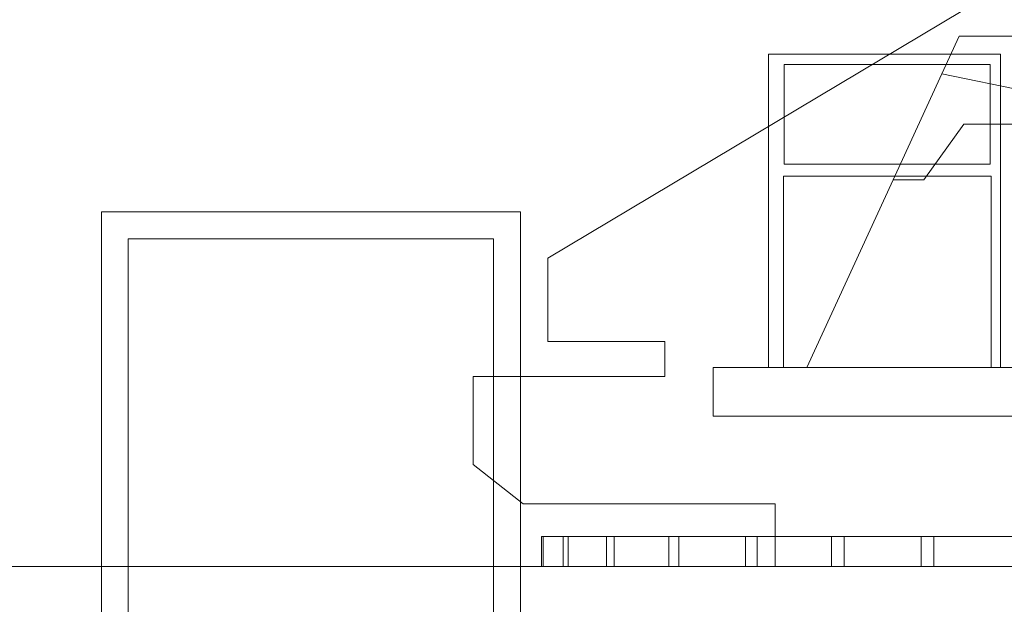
# Model space of a CAD drawing. Header units: metres. Extents: x 1314 to 1415, y -87 to -52.
# Tile 35 of 256: x 1325.71 to 1328.08, y -79.95 to -78.54. Entities that reach past the tile are written whole.
import ezdxf

# ---------------------------------------------------------------- set-up
doc = ezdxf.new("R2010")
doc.units = ezdxf.units.M
doc.header["$PDMODE"] = 65
doc.linetypes.add('AUSGEZOGEN', pattern=[0])
for name, color, linetype, lineweight in [('XR$2$Ansicht', 1, 'AUSGEZOGEN', 50), ('XR$2$Möblierung', 4, 'AUSGEZOGEN', 13), ('XR$2$Wand', 1, 'AUSGEZOGEN', 50), ('XR$3$Maßlinie 1_50', 7, 'AUSGEZOGEN', 25)]:
    doc.layers.add(name, color=color, linetype=linetype, lineweight=lineweight)
doc.styles.add('ARIAL', font='arial.ttf')
doc.dimstyles.new('DIMSTYLE_12', dxfattribs={"dimtxt": 0.175, "dimasz": 0.15, "dimexe": 0, "dimexo": 0, "dimgap": 0.0875, "dimtad": 2, "dimrnd": 0.005, "dimzin": 4, "dimdsep": 46, "dimtxsty": 'ARIAL', "dimblk1": 'ALL_ML_KREIS', "dimblk2": 'ALL_ML_KREIS', "dimsah": 1, "dimcen": 0, "dimclrd": 3, "dimclre": 3, "dimclrt": 3, "dimadec": 0, "dimazin": 0, "dimtfac": 1, "dimtdec": 0, "dimtix": 1, "dimtmove": 2, "dimatfit": 3, "dimfxl": 0, "dimtzin": 0, "dimlwd": 0, "dimlwe": 25, "dimarcsym": 0})
doc.dimstyles.new('DIMSTYLE_9', dxfattribs={"dimtxt": 0.125, "dimasz": 0.15, "dimexe": 0, "dimexo": 0, "dimgap": 0.0625, "dimtad": 2, "dimrnd": 0.005, "dimzin": 4, "dimdsep": 46, "dimtxsty": 'ARIAL', "dimblk1": 'ALL_ML_KREIS', "dimblk2": 'ALL_ML_KREIS', "dimsah": 1, "dimcen": 0, "dimclrd": 3, "dimclre": 3, "dimclrt": 3, "dimadec": 0, "dimazin": 0, "dimtfac": 1, "dimtdec": 0, "dimtix": 1, "dimtmove": 2, "dimatfit": 3, "dimfxl": 0, "dimtzin": 0, "dimlwd": 0, "dimlwe": 25, "dimarcsym": 0})

# ---------------------------------------------------------------- blocks, each defined once
blk = doc.blocks.new('COMPLEXOBJECT_2')
at = {"layer": 'XR$2$Möblierung', "color": 52, "linetype": 'AUSGEZOGEN', "lineweight": 13, "transparency": 33554687}
for p, q in [((1326.9825, -79.112), (1328.0613, -78.4686)), ((1327.932, -78.6683), (1327.9736, -78.5781)), ((1327.9736, -78.5781), (1328.3236, -78.5781)), ((1328.0732, -78.6211), (1327.5142, -78.6211)), ((1327.5142, -78.6211), (1327.5142, -79.3755)), ((1328.0732, -79.3755), (1328.0732, -78.6211)), ((1327.5521, -78.646), (1328.048, -78.646)), ((1327.5521, -78.8863), (1327.5521, -78.646)), ((1328.048, -78.646), (1328.048, -78.8863)), ((1327.8147, -78.9234), (1327.932, -78.6683)), ((1327.932, -78.6683), (1328.2765, -78.7396)), ((1327.9848, -78.7899), (1327.8888, -78.9234)), ((1328.2765, -78.7899), (1327.9848, -78.7899)), ((1328.048, -78.8863), (1327.5521, -78.8863)), ((1327.5505, -78.9146), (1328.0504, -78.9146)), ((1327.5505, -79.3755), (1327.5505, -78.9146)), ((1327.6066, -79.3755), (1327.8147, -78.9234)), ((1327.8888, -78.9234), (1327.8147, -78.9234)), ((1328.0504, -78.9146), (1328.0504, -79.3755)), ((1326.9825, -79.3132), (1326.9825, -79.112)), ((1327.2645, -79.3132), (1326.9825, -79.3132)), ((1327.2645, -79.397), (1327.2645, -79.3132)), ((1327.3807, -79.4929), (1327.3807, -79.3755)), ((1327.3807, -79.3755), (1327.6066, -79.3755)), ((1327.3807, -79.3755), (1327.5142, -79.3755)), ((1327.5142, -79.3755), (1327.5505, -79.3755)), ((1327.5505, -79.3755), (1328.0504, -79.3755)), ((1328.2872, -79.3755), (1327.6066, -79.3755)), ((1328.0504, -79.3755), (1328.0732, -79.3755)), ((1328.0732, -79.3755), (1328.7711, -79.3755)), ((1326.8026, -79.6094), (1326.8026, -79.397)), ((1326.8026, -79.397), (1327.2645, -79.397)), ((1328.7711, -79.4929), (1327.3807, -79.4929)), ((1326.9229, -79.7042), (1326.8026, -79.6094)), ((1327.5306, -79.7042), (1326.9229, -79.7042)), ((1327.5306, -79.7042), (1327.5306, -79.855)), ((1326.9673, -79.855), (1326.9673, -79.7824)), ((1326.9673, -79.7824), (1327.0193, -79.7824)), ((1326.9714, -79.7824), (1326.9673, -79.7824)), ((1326.9714, -79.855), (1326.9714, -79.7824)), ((1327.0311, -79.7824), (1326.9714, -79.7824)), ((1327.0193, -79.855), (1327.0193, -79.7824)), ((1327.0193, -79.7824), (1327.1238, -79.7824)), ((1327.0311, -79.855), (1327.0311, -79.7824)), ((1327.1425, -79.7824), (1327.0311, -79.7824)), ((1327.1238, -79.855), (1327.1238, -79.7824)), ((1327.1238, -79.7824), (1327.2736, -79.7824)), ((1327.1425, -79.855), (1327.1425, -79.7824)), ((1327.298, -79.7824), (1327.1425, -79.7824)), ((1327.2736, -79.855), (1327.2736, -79.7824)), ((1327.2736, -79.7824), (1327.4585, -79.7824)), ((1327.298, -79.855), (1327.298, -79.7824)), ((1327.487, -79.7824), (1327.298, -79.7824)), ((1327.4585, -79.855), (1327.4585, -79.7824)), ((1327.4585, -79.7824), (1327.666, -79.7824)), ((1327.487, -79.855), (1327.487, -79.7824)), ((1327.6965, -79.7824), (1327.487, -79.7824)), ((1327.666, -79.855), (1327.666, -79.7824)), ((1327.666, -79.7824), (1327.8818, -79.7824)), ((1327.6965, -79.855), (1327.6965, -79.7824)), ((1327.9124, -79.7824), (1327.6965, -79.7824)), ((1327.8818, -79.855), (1327.8818, -79.7824)), ((1327.8818, -79.7824), (1328.0914, -79.7824)), ((1327.9124, -79.855), (1327.9124, -79.7824)), ((1328.1198, -79.7824), (1327.9124, -79.7824)), ((1324.4309, -79.855), (1328.5905, -79.855)), ((1326.9714, -79.855), (1326.9673, -79.855)), ((1326.9673, -79.855), (1327.0193, -79.855)), ((1327.0311, -79.855), (1326.9714, -79.855)), ((1327.0193, -79.855), (1327.1238, -79.855)), ((1327.1425, -79.855), (1327.0311, -79.855)), ((1327.1238, -79.855), (1327.2736, -79.855)), ((1327.298, -79.855), (1327.1425, -79.855)), ((1327.2736, -79.855), (1327.4585, -79.855)), ((1327.487, -79.855), (1327.298, -79.855)), ((1327.4585, -79.855), (1327.5306, -79.855)), ((1327.666, -79.855), (1327.4585, -79.855)), ((1327.6965, -79.855), (1327.487, -79.855)), ((1327.5306, -79.855), (1328.323, -79.855)), ((1328.952, -79.855), (1327.5306, -79.855)), ((1327.8818, -79.855), (1327.666, -79.855)), ((1327.9124, -79.855), (1327.6965, -79.855)), ((1328.0914, -79.855), (1327.8818, -79.855)), ((1328.1198, -79.855), (1327.9124, -79.855))]:
    blk.add_line(p, q, dxfattribs=at)
blk = doc.blocks.new('ALL_ML_KREIS')
at = {"color": 0, "linetype": 'ByBlock', "lineweight": -2}
for p, q in [((0, -0.5), (0, 0.5)), ((-1, 0), (0.5, 0))]:
    blk.add_line(p, q, dxfattribs=at)
blk.add_circle((0, 0), 0.15, dxfattribs=at)
blk = doc.blocks.new('*D91')
at = {"layer": 'DEFPOINTS', "color": 3, "linetype": 'AUSGEZOGEN', "lineweight": 25, "transparency": 33554687}
for p in [(1326.0412, -75.7811), (1324.6949, -81.2911), (1326.2292, -81.2911)]:
    blk.add_point(p, dxfattribs=at)
at = {"layer": 'XR$3$Maßlinie 1_50', "color": 3, "linetype": 'AUSGEZOGEN', "lineweight": -2, "transparency": 33554687}
for p, q in [((1324.9949, -75.7811), (1324.6949, -75.7811)), ((1324.6949, -81.2911), (1324.6949, -75.7811)), ((1324.9949, -81.2911), (1324.6949, -81.2911))]:
    blk.add_line(p, q, dxfattribs=at)
at = {"layer": 'XR$3$Maßlinie 1_50', "color": 3, "linetype": 'AUSGEZOGEN', "lineweight": 25, "transparency": 33554687, "xscale": 0.15, "yscale": 0.15, "zscale": 0.15}
for p, rotation in [((1324.6949, -75.7811), 90), ((1324.6949, -81.2911), 270)]:
    blk.add_blockref('ALL_ML_KREIS', p, dxfattribs=dict(at, rotation=rotation))
at = {"layer": 'XR$3$Maßlinie 1_50', "color": 3, "linetype": 'AUSGEZOGEN', "lineweight": 25, "transparency": 33554687, "insert": (1324.5803, -78.5151), "char_height": 0.125, "width": 0.5, "attachment_point": 5, "rotation": 90, "style": 'ARIAL'}
blk.add_mtext('\\A1;{\\A1;{5.51\\H0.082500;\\S^ ;}}', dxfattribs=at)
blk = doc.blocks.new('*D100')
at = {"layer": 'DEFPOINTS', "color": 3, "linetype": 'AUSGEZOGEN', "lineweight": 25, "transparency": 33554687}
for p in [(1318.1917, -74.2409), (1332.4917, -75.3797), (1318.1917, -83.7271)]:
    blk.add_point(p, dxfattribs=at)
at = {"layer": 'XR$3$Maßlinie 1_50', "color": 3, "linetype": 'AUSGEZOGEN', "lineweight": -2, "transparency": 33554687}
for p, q in [((1318.1917, -83.4271), (1318.1917, -83.7271)), ((1332.4917, -83.4271), (1332.4917, -83.7271)), ((1318.1917, -83.7271), (1332.4917, -83.7271))]:
    blk.add_line(p, q, dxfattribs=at)
at = {"layer": 'XR$3$Maßlinie 1_50', "color": 3, "linetype": 'AUSGEZOGEN', "lineweight": 25, "transparency": 33554687, "xscale": 0.15, "yscale": 0.15, "zscale": 0.15, "rotation": 180}
blk.add_blockref('ALL_ML_KREIS', (1318.1917, -83.7271), dxfattribs=at)
at = {"layer": 'XR$3$Maßlinie 1_50', "color": 3, "linetype": 'AUSGEZOGEN', "lineweight": 25, "transparency": 33554687, "xscale": 0.15, "yscale": 0.15, "zscale": 0.15}
blk.add_blockref('ALL_ML_KREIS', (1332.4917, -83.7271), dxfattribs=at)
at = {"layer": 'XR$3$Maßlinie 1_50', "color": 3, "linetype": 'AUSGEZOGEN', "lineweight": 25, "transparency": 33554687, "insert": (1325.3461, -83.6124), "char_height": 0.125, "width": 0.625, "attachment_point": 5, "style": 'ARIAL'}
blk.add_mtext('\\A1;{\\A1;{14.30\\H0.082500;\\S^ ;}}', dxfattribs=at)
blk = doc.blocks.new('*D103')
at = {"layer": 'DEFPOINTS', "color": 3, "linetype": 'AUSGEZOGEN', "lineweight": 25, "transparency": 33554687}
for p in [(1332.4917, -77.3423), (1318.1917, -77.5418), (1318.1917, -84.3412)]:
    blk.add_point(p, dxfattribs=at)
at = {"layer": 'XR$3$Maßlinie 1_50', "color": 3, "linetype": 'AUSGEZOGEN', "lineweight": -2, "transparency": 33554687}
for p, q in [((1318.1917, -84.0412), (1318.1917, -84.3412)), ((1332.4917, -84.0412), (1332.4917, -84.3412)), ((1318.1917, -84.3412), (1332.4917, -84.3412))]:
    blk.add_line(p, q, dxfattribs=at)
at = {"layer": 'XR$3$Maßlinie 1_50', "color": 3, "linetype": 'AUSGEZOGEN', "lineweight": 25, "transparency": 33554687, "xscale": 0.15, "yscale": 0.15, "zscale": 0.15, "rotation": 180}
blk.add_blockref('ALL_ML_KREIS', (1318.1917, -84.3412), dxfattribs=at)
at = {"layer": 'XR$3$Maßlinie 1_50', "color": 3, "linetype": 'AUSGEZOGEN', "lineweight": 25, "transparency": 33554687, "xscale": 0.15, "yscale": 0.15, "zscale": 0.15}
blk.add_blockref('ALL_ML_KREIS', (1332.4917, -84.3412), dxfattribs=at)
at = {"layer": 'XR$3$Maßlinie 1_50', "color": 3, "linetype": 'AUSGEZOGEN', "lineweight": 25, "transparency": 33554687, "insert": (1325.3481, -84.2007), "char_height": 0.175, "width": 0.875, "attachment_point": 5, "style": 'ARIAL'}
blk.add_mtext('\\A1;{\\fArial|i0|b1;\\A1;{14.30\\H0.115500;\\S^ ;}}', dxfattribs=at)
blk = doc.blocks.new('*D119')
at = {"layer": 'DEFPOINTS', "color": 3, "linetype": 'AUSGEZOGEN', "lineweight": 25, "transparency": 33554687}
for p in [(1318.5917, -77.0472), (1332.0917, -78.1019), (1318.5917, -83.1268)]:
    blk.add_point(p, dxfattribs=at)
at = {"layer": 'XR$3$Maßlinie 1_50', "color": 3, "linetype": 'AUSGEZOGEN', "lineweight": -2, "transparency": 33554687}
for p, q in [((1318.5917, -82.8268), (1318.5917, -83.1268)), ((1332.0917, -82.8218), (1332.0917, -83.1268)), ((1318.5917, -83.1268), (1332.0917, -83.1268))]:
    blk.add_line(p, q, dxfattribs=at)
at = {"layer": 'XR$3$Maßlinie 1_50', "color": 3, "linetype": 'AUSGEZOGEN', "lineweight": 25, "transparency": 33554687, "xscale": 0.15, "yscale": 0.15, "zscale": 0.15, "rotation": 180}
blk.add_blockref('ALL_ML_KREIS', (1318.5917, -83.1268), dxfattribs=at)
at = {"layer": 'XR$3$Maßlinie 1_50', "color": 3, "linetype": 'AUSGEZOGEN', "lineweight": 25, "transparency": 33554687, "xscale": 0.15, "yscale": 0.15, "zscale": 0.15}
blk.add_blockref('ALL_ML_KREIS', (1332.0917, -83.1268), dxfattribs=at)
at = {"layer": 'XR$3$Maßlinie 1_50', "color": 3, "linetype": 'AUSGEZOGEN', "lineweight": 25, "transparency": 33554687, "insert": (1325.3461, -83.0121), "char_height": 0.125, "width": 0.625, "attachment_point": 5, "style": 'ARIAL'}
blk.add_mtext('\\A1;{\\A1;{13.50\\H0.082500;\\S^ ;}}', dxfattribs=at)

msp = doc.modelspace()

# ---------------------------------------------------------------- linework, layer by layer
at = {"layer": 'XR$2$Ansicht', "color": 4, "linetype": 'AUSGEZOGEN', "lineweight": 13, "transparency": 33554687}
for p, q in [((1325.9717, -79.0661), (1326.8517, -79.0661)), ((1325.9717, -81.2911), (1325.9717, -79.0661)), ((1326.8517, -81.2911), (1326.8517, -79.0661))]:
    msp.add_line(p, q, dxfattribs=at)
at = {"layer": 'XR$2$Wand', "color": 3, "linetype": 'AUSGEZOGEN', "lineweight": 13, "transparency": 33554687}
for p, q in [((1325.9067, -79.0011), (1326.9167, -79.0011)), ((1325.9067, -79.0011), (1325.9067, -81.2911)), ((1326.9167, -79.0011), (1326.9167, -81.2911))]:
    msp.add_line(p, q, dxfattribs=at)

# ---------------------------------------------------------------- block references
at = {"layer": 'XR$2$Möblierung', "color": 52, "linetype": 'AUSGEZOGEN', "lineweight": 13, "transparency": 33554687}
msp.add_blockref('COMPLEXOBJECT_2', (0, 0), dxfattribs=at)

# ---------------------------------------------------------------- dimensions: what is measured, and where the dimension line sits
at = {"layer": 'XR$3$Maßlinie 1_50', "color": 3, "linetype": 'AUSGEZOGEN', "lineweight": 25, "transparency": 33554687}
for base, p1, p2, dimstyle, picture, middle in [((1332.4917, -83.7271), (1318.1917, -83.4271), (1332.4917, -83.4271), 'DIMSTYLE_9', '*D100', (1325.3461, -83.6124)), ((1332.0917, -83.1268), (1318.5917, -82.8268), (1332.0917, -82.8218), 'DIMSTYLE_9', '*D119', (1325.3461, -83.0121)), ((1332.4917, -84.3412), (1318.1917, -84.0412), (1332.4917, -84.0412), 'DIMSTYLE_12', '*D103', (1325.3481, -84.2007))]:
    dim = msp.add_linear_dim(base=base, p1=p1, p2=p2, dimstyle=dimstyle, override={"dimpost": '<>', "dimclrd": 3, "dimclre": 3, "dimclrt": 3, "dimlwd": 0, "dimlwe": 25}, dxfattribs=at)
    dim.commit()
    dim.dimension.update_dxf_attribs({"geometry": picture, "text_midpoint": middle, "dimtype": 160})
dim = msp.add_linear_dim(base=(1324.6949, -75.7811), p1=(1324.9949, -81.2911), p2=(1324.9949, -75.7811), angle=90, dimstyle='DIMSTYLE_9', override={"dimpost": '<>', "dimclrd": 3, "dimclre": 3, "dimclrt": 3, "dimlwd": 0, "dimlwe": 25}, dxfattribs=at)
dim.commit()
dim.dimension.update_dxf_attribs({"geometry": '*D91', "text_midpoint": (1324.5803, -78.5151), "dimtype": 160})

doc.saveas('drawing.dxf')
